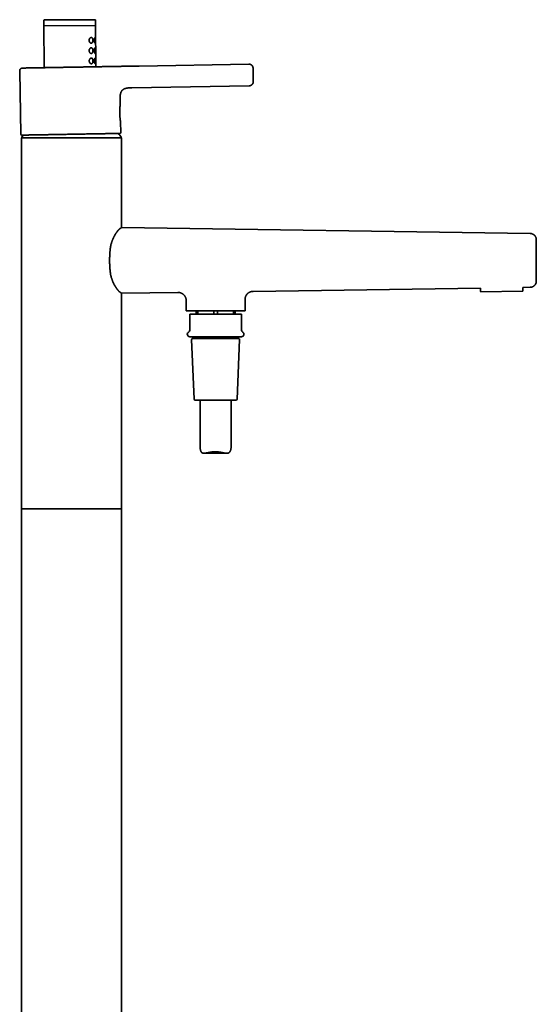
# Model space of a CAD drawing. Header units: millimetres. Extents: x 8 to 956, y 12 to 1992.
# Tile 25 of 25: x 705 to 956, y 1514 to 1992. Entities that reach past the tile are written whole.
import ezdxf

# ---------------------------------------------------------------- set-up
doc = ezdxf.new("R2010")
doc.units = ezdxf.units.MM

msp = doc.modelspace()

# ---------------------------------------------------------------- linework, layer by layer
at = {"color": 7, "linetype": 'Continuous', "lineweight": 35}
for p, q in [((717.14, 1991.55), (717.15, 1989.56)), ((742.15, 1989.66), (742.14, 1991.65)), ((717.15, 1989.55), (717.15, 1988.94)), ((717.15, 1989.55), (717.23, 1968.58)), ((717.15, 1988.94), (742.15, 1989.03)), ((742.15, 1989.03), (742.15, 1989.65)), ((742.23, 1969.02), (742.15, 1989.65)), ((705.35, 1966.87), (705.88, 1936.38)), ((748.79, 1969.13), (748.8, 1969.13)), ((749.96, 1969.15), (750.04, 1969.15)), ((816.56, 1970.31), (763.25, 1969.38)), ((759.76, 1958.82), (816.74, 1959.81)), ((754.14, 1950.82), (754.1, 1952.97)), ((754.38, 1937.22), (754.29, 1942.26)), ((706.18, 1934.65), (706.18, 1754.65)), ((754.68, 1934.65), (706.18, 1934.65)), ((754.68, 1890.96), (754.68, 1934.65)), ((953.07, 1888.19), (754.98, 1891.09)), ((818.62, 1860.14), (928.95, 1861.76)), ((928.95, 1861.76), (928.97, 1860.11)), ((949.44, 1862.06), (953.07, 1862.11)), ((949.47, 1860.4), (949.44, 1862.06)), ((754.68, 1754.65), (754.68, 1859.34)), ((754.98, 1859.21), (782.12, 1859.61)), ((782.12, 1859.61), (782.12, 1859.61)), ((949.27, 1860.19), (929.17, 1859.91)), ((786.18, 1855.61), (786.18, 1850.65)), ((814.68, 1850.65), (814.68, 1856.15)), ((786.18, 1850.65), (814.68, 1850.65)), ((787.93, 1849.15), (787.93, 1841.34)), ((812.93, 1849.15), (787.93, 1849.15)), ((790.93, 1849.15), (790.93, 1850.65)), ((791.8, 1850.65), (791.8, 1849.15)), ((799.55, 1849.15), (799.55, 1850.65)), ((801.3, 1850.65), (801.3, 1849.15)), ((809.05, 1850.65), (809.05, 1849.15)), ((809.93, 1850.65), (809.93, 1849.15)), ((812.93, 1841.34), (812.93, 1849.15)), ((789.95, 1838.15), (789.95, 1837.34)), ((810.91, 1837.34), (810.91, 1838.15)), ((788.8, 1836.82), (790.06, 1807.82)), ((789.3, 1837.34), (800.16, 1837.34)), ((800.16, 1837.34), (811.56, 1837.34)), ((810.8, 1807.82), (812.06, 1836.82)), ((810.3, 1807.34), (790.56, 1807.34)), ((792.93, 1807.34), (792.93, 1784.28)), ((807.93, 1784.48), (807.93, 1807.34)), ((794.73, 1781.65), (805.89, 1781.65)), ((706.18, 1754.65), (706.18, 1057.15)), ((754.68, 1754.65), (706.18, 1754.65)), ((706.18, 1754.65), (754.68, 1754.65)), ((754.68, 1057.15), (754.68, 1754.65))]:
    msp.add_line(p, q, dxfattribs=at)
at = {"color": 7, "linetype": 'Continuous', "lineweight": 35, "flags": 128}
msp.add_lwpolyline([(706.34, 1935.89), (706.34, 1935.89), (706.36, 1935.89), (706.39, 1935.89), (706.44, 1935.89), (706.5, 1935.89), (706.58, 1935.89), (706.67, 1935.89), (706.78, 1935.89), (706.91, 1935.9), (707.05, 1935.9), (707.21, 1935.9), (707.39, 1935.9), (707.58, 1935.91), (707.78, 1935.91), (708, 1935.91), (708.24, 1935.92), (708.49, 1935.92), (708.76, 1935.93), (709.04, 1935.93), (709.33, 1935.94), (709.64, 1935.94), (709.97, 1935.95), (710.3, 1935.95), (710.66, 1935.96), (711.02, 1935.97), (711.4, 1935.97), (711.79, 1935.98), (712.19, 1935.99), (712.61, 1935.99), (713.03, 1936), (713.47, 1936.01), (713.92, 1936.02), (714.38, 1936.02), (714.85, 1936.03), (715.34, 1936.04), (715.83, 1936.05), (716.33, 1936.06), (716.84, 1936.07), (717.37, 1936.08), (717.9, 1936.08), (718.43, 1936.09), (718.98, 1936.1), (719.53, 1936.11), (720.1, 1936.12), (720.66, 1936.13), (721.24, 1936.14), (721.82, 1936.15), (722.41, 1936.16), (723, 1936.17), (723.59, 1936.18), (724.2, 1936.19), (724.8, 1936.2), (725.41, 1936.22), (726.02, 1936.23), (726.64, 1936.24), (727.25, 1936.25), (727.87, 1936.26), (728.49, 1936.27), (729.12, 1936.28), (729.74, 1936.29), (730.36, 1936.3), (730.98, 1936.31), (731.61, 1936.32), (732.23, 1936.33), (732.85, 1936.34), (733.47, 1936.36), (734.08, 1936.37), (734.69, 1936.38), (735.3, 1936.39), (735.91, 1936.4), (736.51, 1936.41), (737.11, 1936.42), (737.7, 1936.43), (738.29, 1936.44), (738.87, 1936.45), (739.45, 1936.46), (740.02, 1936.47), (740.58, 1936.48), (741.14, 1936.49), (741.69, 1936.5), (742.23, 1936.51), (742.76, 1936.52), (743.29, 1936.53), (743.8, 1936.54), (744.31, 1936.55), (744.8, 1936.55), (745.29, 1936.56), (745.76, 1936.57), (746.23, 1936.58), (746.68, 1936.59), (747.12, 1936.6), (747.55, 1936.6), (747.97, 1936.61), (748.38, 1936.62), (748.77, 1936.62), (749.15, 1936.63), (749.52, 1936.64), (749.88, 1936.64), (750.22, 1936.65), (750.54, 1936.66), (750.86, 1936.66), (751.16, 1936.67), (751.44, 1936.67), (751.71, 1936.68), (751.97, 1936.68), (752.21, 1936.69), (752.43, 1936.69), (752.64, 1936.69), (752.84, 1936.7), (753.02, 1936.7), (753.18, 1936.7), (753.33, 1936.71), (753.46, 1936.71), (753.58, 1936.71), (753.68, 1936.71), (753.76, 1936.71), (753.83, 1936.71), (753.88, 1936.72), (753.91, 1936.72), (753.93, 1936.72), (753.94, 1936.72)], dxfattribs=at)
at = {"color": 7, "linetype": 'Continuous', "lineweight": 35}
for centre, radius, start, end in [((706.38, 1936.38), 0.5, 181, 265.2955), ((706.45, 1934.8), 0.15, 148.2338, 270), ((730.43, 1919.95), 28.36, 145.7822, 148.2338), ((730.43, 1919.95), 28.36, 31.7662, 36.2177), ((753.88, 1937.21), 0.5, 276.7044, 1), ((754.41, 1934.8), 0.15, 270, 31.7662), ((929.17, 1860.11), 0.2, 180.8, 270.8), ((949.27, 1860.39), 0.2, 270.8, 0.8), ((787.88, 1839.35), 1.2, 115.583, 270), ((786.93, 1841.34), 1, 295.583, 0), ((813.93, 1841.34), 1, 180, 244.417), ((812.98, 1839.35), 1.2, 270, 64.417), ((789.3, 1836.84), 0.5, 90, 182.4813), ((811.56, 1836.84), 0.5, 357.5187, 90), ((790.56, 1807.84), 0.5, 182.4813, 270), ((810.3, 1807.84), 0.5, 270, 357.5187)]:
    msp.add_arc(centre, radius, start, end, dxfattribs=at)
for points, knots in [([(717.21, 1991.7), (717.2, 1991.69), (717.18, 1991.67), (717.15, 1991.62), (717.14, 1991.57), (717.14, 1991.55)], [0, 0, 0, 0, 0.194582, 0.596767, 1, 1, 1, 1]), ([(717.27, 1991.74), (717.25, 1991.73), (717.22, 1991.71), (717.18, 1991.67), (717.15, 1991.61), (717.15, 1991.57), (717.15, 1991.55)], [0, 0, 0, 0, 0.248982, 0.498736, 0.749176, 1, 1, 1, 1]), ([(717.34, 1991.75), (717.32, 1991.75), (717.3, 1991.75), (717.28, 1991.74), (717.27, 1991.74)], [0, 0, 0, 0, 0.864514, 1, 1, 1, 1]), ([(741.94, 1991.85), (741.93, 1991.85), (741.92, 1991.85), (741.86, 1991.85), (741.78, 1991.85), (741.67, 1991.84), (741.53, 1991.84), (741.36, 1991.84), (741.16, 1991.84), (740.94, 1991.84), (740.69, 1991.84), (740.41, 1991.84), (740.1, 1991.84), (739.77, 1991.84), (739.42, 1991.84), (739.04, 1991.83), (738.65, 1991.83), (738.22, 1991.83), (737.78, 1991.83), (737.32, 1991.83), (736.84, 1991.83), (736.35, 1991.82), (735.83, 1991.82), (735.31, 1991.82), (734.77, 1991.82), (734.21, 1991.82), (733.65, 1991.81), (733.08, 1991.81), (732.49, 1991.81), (731.9, 1991.81), (731.31, 1991.81), (730.71, 1991.8), (730.11, 1991.8), (729.51, 1991.8), (728.91, 1991.8), (728.31, 1991.79), (727.71, 1991.79), (727.12, 1991.79), (726.54, 1991.79), (725.96, 1991.78), (725.39, 1991.78), (724.83, 1991.78), (724.28, 1991.78), (723.74, 1991.78), (723.22, 1991.77), (722.72, 1991.77), (722.23, 1991.77), (721.76, 1991.77), (721.3, 1991.77), (720.87, 1991.77), (720.46, 1991.76), (720.07, 1991.76), (719.7, 1991.76), (719.36, 1991.76), (719.04, 1991.76), (718.75, 1991.76), (718.48, 1991.76), (718.24, 1991.76), (718.03, 1991.75), (717.84, 1991.75), (717.69, 1991.75), (717.56, 1991.75), (717.46, 1991.75), (717.39, 1991.75), (717.35, 1991.75), (717.34, 1991.75), (717.34, 1991.75)], [0, 0, 0, 0, 0.015646, 0.031253, 0.046858, 0.0625, 0.078148, 0.093755, 0.10936, 0.125, 0.14065, 0.156258, 0.171863, 0.187501, 0.203151, 0.218759, 0.234363, 0.25, 0.265647, 0.281254, 0.296859, 0.312499, 0.328148, 0.343756, 0.359361, 0.375001, 0.390652, 0.40626, 0.421865, 0.437503, 0.453152, 0.46876, 0.484364, 0.5, 0.515647, 0.531254, 0.546858, 0.562498, 0.578146, 0.593753, 0.609359, 0.624999, 0.640649, 0.656258, 0.671863, 0.687501, 0.703151, 0.718759, 0.734363, 0.75, 0.765648, 0.781255, 0.79686, 0.8125, 0.828148, 0.843756, 0.859361, 0.875, 0.890651, 0.906259, 0.921863, 0.9375, 0.953147, 0.968754, 0.984359, 1, 1, 1, 1]), ([(742.14, 1991.65), (742.14, 1991.67), (742.14, 1991.71), (742.11, 1991.76), (742.07, 1991.8), (742.01, 1991.84), (741.96, 1991.84), (741.94, 1991.85)], [0, 0, 0, 0, 0.187104, 0.373888, 0.560171, 0.779799, 1, 1, 1, 1]), ([(742.06, 1991.8), (742.06, 1991.8), (742.05, 1991.82), (742.03, 1991.83), (742.01, 1991.83)], [0, 0, 0, 0, 0.062366, 1, 1, 1, 1]), ([(740.05, 1980.46), (740.02, 1980.46), (739.95, 1980.47), (739.85, 1980.51), (739.73, 1980.56), (739.61, 1980.64), (739.49, 1980.75), (739.38, 1980.88), (739.29, 1981.01), (739.22, 1981.13), (739.16, 1981.27), (739.11, 1981.42), (739.07, 1981.59), (739.05, 1981.77), (739.05, 1981.96), (739.08, 1982.14), (739.12, 1982.31), (739.17, 1982.45), (739.23, 1982.57), (739.3, 1982.7), (739.4, 1982.83), (739.51, 1982.95), (739.63, 1983.05), (739.75, 1983.13), (739.88, 1983.18), (739.99, 1983.21), (740.1, 1983.22), (740.2, 1983.21), (740.3, 1983.19), (740.38, 1983.14), (740.46, 1983.09), (740.54, 1983.02), (740.6, 1982.94), (740.66, 1982.84), (740.72, 1982.73), (740.78, 1982.58), (740.83, 1982.39), (740.86, 1982.2), (740.88, 1982.01), (740.89, 1981.84), (740.88, 1981.7), (740.87, 1981.54), (740.85, 1981.39), (740.82, 1981.25), (740.78, 1981.1), (740.73, 1980.97), (740.67, 1980.84), (740.6, 1980.73), (740.52, 1980.64), (740.44, 1980.56), (740.35, 1980.51), (740.25, 1980.47), (740.15, 1980.46), (740.08, 1980.46), (740.05, 1980.46)], [0, 0, 0, 0, 0.016841, 0.037532, 0.058272, 0.078956, 0.10493, 0.130894, 0.147965, 0.16508, 0.182133, 0.200452, 0.218759, 0.238285, 0.257807, 0.277249, 0.296706, 0.31242, 0.328188, 0.343919, 0.367219, 0.390629, 0.413956, 0.436452, 0.459019, 0.481521, 0.500898, 0.520317, 0.539686, 0.557021, 0.574395, 0.59172, 0.607903, 0.624127, 0.640305, 0.662725, 0.685139, 0.706886, 0.728625, 0.744212, 0.759858, 0.775447, 0.792417, 0.809458, 0.826438, 0.845366, 0.864373, 0.883309, 0.90278, 0.922326, 0.941813, 0.961188, 0.980615, 1, 1, 1, 1]), ([(741.94, 1980.46), (741.93, 1980.47), (741.91, 1980.47), (741.88, 1980.5), (741.84, 1980.55), (741.81, 1980.61), (741.77, 1980.69), (741.74, 1980.79), (741.71, 1980.9), (741.68, 1981.03), (741.64, 1981.2), (741.62, 1981.39), (741.6, 1981.55), (741.6, 1981.7), (741.59, 1981.85), (741.6, 1982.01), (741.6, 1982.17), (741.62, 1982.32), (741.64, 1982.46), (741.66, 1982.6), (741.68, 1982.73), (741.71, 1982.84), (741.75, 1982.94), (741.78, 1983.03), (741.81, 1983.11), (741.85, 1983.16), (741.89, 1983.21), (741.93, 1983.23), (741.97, 1983.22), (742, 1983.19), (742.02, 1983.15), (742.04, 1983.09), (742.06, 1983.01), (742.08, 1982.92), (742.09, 1982.81), (742.1, 1982.69), (742.11, 1982.56), (742.12, 1982.42), (742.13, 1982.28), (742.13, 1982.13), (742.13, 1981.98), (742.13, 1981.82), (742.13, 1981.66), (742.13, 1981.51), (742.13, 1981.36), (742.12, 1981.21), (742.12, 1981.08), (742.11, 1980.96), (742.1, 1980.85), (742.08, 1980.75), (742.07, 1980.66), (742.05, 1980.59), (742.03, 1980.53), (742, 1980.49), (741.97, 1980.47), (741.95, 1980.46), (741.94, 1980.46)], [0, 0, 0, 0, 0.019006, 0.038012, 0.056208, 0.074462, 0.092656, 0.110725, 0.128851, 0.146922, 0.172508, 0.19809, 0.215282, 0.232528, 0.249716, 0.267915, 0.286181, 0.304385, 0.322411, 0.340496, 0.358525, 0.376575, 0.394681, 0.412729, 0.43117, 0.449674, 0.468118, 0.494474, 0.520828, 0.538129, 0.555481, 0.572778, 0.59089, 0.609067, 0.627183, 0.645076, 0.663025, 0.68092, 0.698547, 0.716227, 0.733851, 0.751996, 0.770204, 0.78835, 0.806125, 0.823955, 0.841731, 0.858978, 0.876275, 0.893518, 0.911261, 0.929064, 0.946807, 0.964518, 0.982285, 1, 1, 1, 1]), ([(740.07, 1975.46), (740.04, 1975.47), (739.97, 1975.47), (739.86, 1975.51), (739.75, 1975.56), (739.63, 1975.64), (739.51, 1975.75), (739.4, 1975.88), (739.31, 1976.01), (739.24, 1976.13), (739.18, 1976.27), (739.13, 1976.42), (739.09, 1976.59), (739.07, 1976.77), (739.07, 1976.96), (739.1, 1977.14), (739.14, 1977.31), (739.19, 1977.45), (739.25, 1977.57), (739.32, 1977.7), (739.42, 1977.83), (739.53, 1977.95), (739.65, 1978.06), (739.77, 1978.13), (739.9, 1978.18), (740.01, 1978.21), (740.12, 1978.22), (740.22, 1978.21), (740.31, 1978.19), (740.4, 1978.14), (740.48, 1978.09), (740.55, 1978.02), (740.62, 1977.94), (740.68, 1977.84), (740.74, 1977.73), (740.8, 1977.58), (740.85, 1977.39), (740.88, 1977.2), (740.9, 1977.01), (740.91, 1976.84), (740.9, 1976.7), (740.89, 1976.54), (740.87, 1976.39), (740.84, 1976.25), (740.8, 1976.1), (740.75, 1975.97), (740.69, 1975.84), (740.62, 1975.73), (740.54, 1975.64), (740.46, 1975.56), (740.37, 1975.51), (740.27, 1975.47), (740.17, 1975.46), (740.1, 1975.46), (740.07, 1975.46)], [0, 0, 0, 0, 0.016841, 0.037532, 0.058272, 0.078956, 0.10493, 0.130894, 0.147965, 0.16508, 0.182133, 0.200452, 0.218759, 0.238285, 0.257807, 0.277249, 0.296706, 0.31242, 0.328188, 0.343919, 0.367219, 0.390629, 0.413956, 0.436452, 0.459019, 0.481521, 0.500898, 0.520317, 0.539686, 0.557021, 0.574395, 0.59172, 0.607903, 0.624127, 0.640305, 0.662725, 0.685139, 0.706886, 0.728625, 0.744212, 0.759858, 0.775447, 0.792417, 0.809458, 0.826438, 0.845366, 0.864373, 0.883309, 0.90278, 0.922326, 0.941813, 0.961188, 0.980615, 1, 1, 1, 1]), ([(741.96, 1975.46), (741.95, 1975.47), (741.93, 1975.47), (741.9, 1975.5), (741.86, 1975.55), (741.83, 1975.61), (741.79, 1975.69), (741.76, 1975.79), (741.73, 1975.9), (741.69, 1976.03), (741.66, 1976.2), (741.64, 1976.39), (741.62, 1976.55), (741.61, 1976.7), (741.61, 1976.86), (741.61, 1977.01), (741.62, 1977.17), (741.64, 1977.32), (741.65, 1977.46), (741.68, 1977.6), (741.7, 1977.73), (741.73, 1977.84), (741.76, 1977.94), (741.8, 1978.03), (741.83, 1978.11), (741.87, 1978.16), (741.91, 1978.21), (741.95, 1978.23), (741.99, 1978.22), (742.02, 1978.19), (742.04, 1978.15), (742.06, 1978.09), (742.08, 1978.01), (742.1, 1977.92), (742.11, 1977.81), (742.12, 1977.69), (742.13, 1977.56), (742.14, 1977.42), (742.15, 1977.28), (742.15, 1977.13), (742.15, 1976.98), (742.15, 1976.82), (742.15, 1976.66), (742.15, 1976.51), (742.15, 1976.36), (742.14, 1976.21), (742.14, 1976.08), (742.13, 1975.96), (742.12, 1975.85), (742.1, 1975.75), (742.09, 1975.66), (742.07, 1975.59), (742.04, 1975.53), (742.02, 1975.49), (741.99, 1975.47), (741.97, 1975.46), (741.96, 1975.46)], [0, 0, 0, 0, 0.019006, 0.038012, 0.056208, 0.074462, 0.092656, 0.110725, 0.128851, 0.146922, 0.172508, 0.19809, 0.215282, 0.232528, 0.249716, 0.267915, 0.286181, 0.304385, 0.322411, 0.340496, 0.358525, 0.376575, 0.394681, 0.412729, 0.43117, 0.449674, 0.468118, 0.494474, 0.520828, 0.538129, 0.555481, 0.572778, 0.59089, 0.609067, 0.627183, 0.645076, 0.663025, 0.68092, 0.698547, 0.716227, 0.733851, 0.751996, 0.770204, 0.78835, 0.806125, 0.823955, 0.841731, 0.858978, 0.876275, 0.893518, 0.911261, 0.929064, 0.946807, 0.964518, 0.982285, 1, 1, 1, 1]), ([(740.09, 1970.46), (740.06, 1970.47), (739.99, 1970.47), (739.88, 1970.51), (739.77, 1970.56), (739.65, 1970.64), (739.53, 1970.75), (739.42, 1970.88), (739.33, 1971.01), (739.26, 1971.13), (739.2, 1971.27), (739.15, 1971.42), (739.11, 1971.59), (739.09, 1971.77), (739.09, 1971.96), (739.12, 1972.14), (739.16, 1972.31), (739.21, 1972.45), (739.27, 1972.57), (739.34, 1972.7), (739.44, 1972.83), (739.55, 1972.95), (739.67, 1973.06), (739.79, 1973.13), (739.91, 1973.18), (740.03, 1973.21), (740.14, 1973.22), (740.24, 1973.21), (740.33, 1973.19), (740.42, 1973.14), (740.5, 1973.09), (740.57, 1973.02), (740.64, 1972.94), (740.7, 1972.84), (740.76, 1972.73), (740.82, 1972.58), (740.87, 1972.39), (740.9, 1972.2), (740.92, 1972.01), (740.93, 1971.84), (740.92, 1971.7), (740.91, 1971.54), (740.89, 1971.39), (740.86, 1971.25), (740.82, 1971.1), (740.77, 1970.97), (740.71, 1970.84), (740.64, 1970.73), (740.56, 1970.64), (740.48, 1970.56), (740.38, 1970.51), (740.29, 1970.47), (740.19, 1970.46), (740.12, 1970.46), (740.09, 1970.46)], [0, 0, 0, 0, 0.016841, 0.037532, 0.058272, 0.078956, 0.10493, 0.130894, 0.147965, 0.16508, 0.182133, 0.200452, 0.218759, 0.238285, 0.257807, 0.277249, 0.296706, 0.31242, 0.328188, 0.343919, 0.367219, 0.390629, 0.413956, 0.436452, 0.459019, 0.481521, 0.500898, 0.520317, 0.539686, 0.557021, 0.574395, 0.59172, 0.607903, 0.624127, 0.640305, 0.662725, 0.685139, 0.706886, 0.728625, 0.744212, 0.759858, 0.775447, 0.792417, 0.809458, 0.826438, 0.845366, 0.864373, 0.883309, 0.90278, 0.922326, 0.941813, 0.961188, 0.980615, 1, 1, 1, 1]), ([(741.98, 1970.46), (741.97, 1970.47), (741.95, 1970.47), (741.92, 1970.5), (741.88, 1970.55), (741.85, 1970.61), (741.81, 1970.69), (741.78, 1970.79), (741.75, 1970.9), (741.71, 1971.03), (741.68, 1971.2), (741.66, 1971.39), (741.64, 1971.55), (741.63, 1971.7), (741.63, 1971.86), (741.63, 1972.01), (741.64, 1972.17), (741.66, 1972.32), (741.67, 1972.46), (741.7, 1972.6), (741.72, 1972.73), (741.75, 1972.84), (741.78, 1972.94), (741.82, 1973.03), (741.85, 1973.11), (741.89, 1973.16), (741.93, 1973.21), (741.97, 1973.23), (742.01, 1973.22), (742.04, 1973.19), (742.06, 1973.15), (742.08, 1973.09), (742.1, 1973.01), (742.12, 1972.92), (742.13, 1972.81), (742.14, 1972.69), (742.15, 1972.56), (742.16, 1972.42), (742.17, 1972.28), (742.17, 1972.13), (742.17, 1971.98), (742.17, 1971.82), (742.17, 1971.66), (742.17, 1971.51), (742.17, 1971.36), (742.16, 1971.21), (742.15, 1971.08), (742.15, 1970.96), (742.13, 1970.85), (742.12, 1970.75), (742.1, 1970.66), (742.09, 1970.59), (742.06, 1970.53), (742.04, 1970.49), (742.01, 1970.47), (741.99, 1970.46), (741.98, 1970.46)], [0, 0, 0, 0, 0.019006, 0.038012, 0.056208, 0.074462, 0.092656, 0.110725, 0.128851, 0.146922, 0.172508, 0.19809, 0.215282, 0.232528, 0.249716, 0.267915, 0.286181, 0.304385, 0.322411, 0.340496, 0.358525, 0.376575, 0.394681, 0.412729, 0.43117, 0.449674, 0.468118, 0.494474, 0.520828, 0.538129, 0.555481, 0.572778, 0.59089, 0.609067, 0.627183, 0.645076, 0.663025, 0.68092, 0.698547, 0.716227, 0.733851, 0.751996, 0.770204, 0.78835, 0.806125, 0.823955, 0.841731, 0.858978, 0.876275, 0.893518, 0.911261, 0.929064, 0.946807, 0.964518, 0.982285, 1, 1, 1, 1]), ([(707.01, 1968.4), (706.99, 1968.4), (706.95, 1968.4), (706.91, 1968.4), (706.87, 1968.4), (706.83, 1968.4), (706.81, 1968.4), (706.78, 1968.4), (706.76, 1968.4), (706.74, 1968.39), (706.72, 1968.39), (706.7, 1968.39), (706.68, 1968.39), (706.66, 1968.39), (706.63, 1968.39), (706.59, 1968.39), (706.55, 1968.38), (706.49, 1968.38), (706.42, 1968.37), (706.34, 1968.35), (706.22, 1968.32), (706.08, 1968.26), (705.94, 1968.18), (705.83, 1968.1), (705.73, 1968.02), (705.63, 1967.9), (705.54, 1967.78), (705.47, 1967.65), (705.42, 1967.52), (705.38, 1967.37), (705.36, 1967.21), (705.35, 1967.05), (705.35, 1966.93), (705.35, 1966.87)], [0, 0, 0, 0, 0.075675, 0.145604, 0.209788, 0.268227, 0.32092, 0.36787, 0.409077, 0.440426, 0.467388, 0.489975, 0.508211, 0.522342, 0.535094, 0.547713, 0.560711, 0.574562, 0.589672, 0.606385, 0.624617, 0.662229, 0.701126, 0.721699, 0.746961, 0.777482, 0.813043, 0.839448, 0.867859, 0.898074, 0.930056, 0.964028, 1, 1, 1, 1]), ([(706.99, 1968.4), (707.01, 1968.4), (707.05, 1968.4), (707.16, 1968.4), (707.31, 1968.41), (707.49, 1968.41), (707.7, 1968.41), (707.93, 1968.42), (708.2, 1968.42), (708.5, 1968.43), (708.82, 1968.43), (709.17, 1968.44), (709.55, 1968.45), (709.95, 1968.45), (710.37, 1968.46), (710.82, 1968.47), (711.29, 1968.48), (711.79, 1968.49), (712.31, 1968.5), (712.86, 1968.5), (713.43, 1968.51), (714.02, 1968.53), (714.62, 1968.54), (715.24, 1968.55), (715.88, 1968.56), (716.54, 1968.57), (717.22, 1968.58), (717.92, 1968.59), (718.63, 1968.61), (719.36, 1968.62), (720.1, 1968.63), (720.85, 1968.65), (721.6, 1968.66), (722.36, 1968.67), (723.14, 1968.69), (723.92, 1968.7), (724.73, 1968.71), (725.53, 1968.73), (726.35, 1968.74), (727.16, 1968.76), (727.97, 1968.77), (728.78, 1968.78), (729.59, 1968.8), (730.4, 1968.81), (731.22, 1968.83), (732.04, 1968.84), (732.85, 1968.85), (733.67, 1968.87), (734.47, 1968.88), (735.26, 1968.9), (736.04, 1968.91), (736.81, 1968.92), (737.58, 1968.94), (738.34, 1968.95), (739.09, 1968.96), (739.83, 1968.98), (740.56, 1968.99), (741.27, 1969), (741.96, 1969.01), (742.64, 1969.03), (743.29, 1969.04), (743.93, 1969.05), (744.56, 1969.06), (745.16, 1969.07), (745.75, 1969.08), (746.32, 1969.09), (746.87, 1969.1), (747.38, 1969.11), (747.88, 1969.12), (748.35, 1969.12), (748.64, 1969.13), (748.79, 1969.13)], [0, 0, 0, 0, 0.0063014, 0.0210863, 0.0355661, 0.0500268, 0.0644866, 0.0789634, 0.0936628, 0.1083672, 0.1230963, 0.1378699, 0.1526547, 0.1671262, 0.1815855, 0.1960507, 0.2105398, 0.2252565, 0.2399687, 0.2546959, 0.2694579, 0.2842459, 0.2987304, 0.3131915, 0.3276475, 0.3421169, 0.3568643, 0.3715897, 0.3863125, 0.4010519, 0.4158421, 0.4303475, 0.4448119, 0.4592539, 0.4736923, 0.4884508, 0.5031813, 0.5179027, 0.5326343, 0.5474242, 0.5619359, 0.5764016, 0.5908397, 0.6052689, 0.6200007, 0.6347198, 0.6494452, 0.6641962, 0.6789843, 0.6934783, 0.7079413, 0.7223917, 0.7368477, 0.751553, 0.7662602, 0.7809889, 0.7957584, 0.8105452, 0.8250224, 0.8394829, 0.8539448, 0.8684262, 0.883133, 0.8978403, 0.912568, 0.9273356, 0.9421213, 0.9565985, 0.9710585, 0.9855196, 1, 1, 1, 1]), ([(749.96, 1969.15), (749.95, 1969.15), (749.94, 1969.15), (749.9, 1969.15), (749.84, 1969.15), (749.78, 1969.15), (749.7, 1969.15), (749.6, 1969.14), (749.48, 1969.14), (749.34, 1969.14), (749.18, 1969.14), (749, 1969.14), (748.87, 1969.13), (748.8, 1969.13)], [0, 0, 0, 0, 0.004538, 0.056143, 0.112759, 0.174467, 0.242945, 0.32128, 0.428393, 0.549812, 0.685544, 0.835598, 1, 1, 1, 1]), ([(763.25, 1969.38), (763.06, 1969.38), (762.65, 1969.37), (762.03, 1969.36), (761.4, 1969.35), (760.8, 1969.34), (760.26, 1969.33), (759.78, 1969.32), (759.3, 1969.31), (758.87, 1969.31), (758.47, 1969.3), (758.12, 1969.29), (757.79, 1969.29), (757.48, 1969.28), (757.18, 1969.28), (756.87, 1969.27), (756.57, 1969.27), (756.05, 1969.26), (755.32, 1969.24), (754.38, 1969.23), (753.67, 1969.21), (753.18, 1969.21), (752.91, 1969.2), (752.67, 1969.2), (752.44, 1969.19), (752.2, 1969.19), (751.97, 1969.19), (751.74, 1969.18), (751.54, 1969.18), (751.35, 1969.17), (751.19, 1969.17), (751.04, 1969.17), (750.92, 1969.17), (750.82, 1969.16), (750.72, 1969.16), (750.64, 1969.16), (750.56, 1969.16), (750.48, 1969.16), (750.39, 1969.16), (750.32, 1969.16), (750.25, 1969.16), (750.2, 1969.15), (750.16, 1969.15), (750.13, 1969.15), (750.11, 1969.15), (750.09, 1969.15), (750.07, 1969.15), (750.06, 1969.15), (750.05, 1969.15), (750.05, 1969.15), (750.05, 1969.15), (750.05, 1969.15), (750.05, 1969.15), (750.05, 1969.15), (750.04, 1969.15), (750.04, 1969.15), (750.04, 1969.15), (750.04, 1969.15)], [0, 0, 0, 0, 0.027462, 0.057273, 0.087208, 0.117222, 0.140602, 0.163515, 0.185686, 0.20685, 0.224707, 0.241435, 0.256916, 0.271144, 0.285199, 0.299408, 0.31375, 0.328199, 0.372399, 0.416684, 0.460385, 0.473282, 0.485668, 0.497376, 0.508456, 0.518968, 0.531411, 0.543221, 0.554561, 0.565603, 0.576519, 0.587475, 0.598625, 0.610108, 0.622124, 0.634766, 0.648056, 0.662013, 0.681688, 0.702609, 0.724798, 0.748276, 0.773057, 0.799121, 0.824707, 0.848796, 0.871385, 0.892471, 0.912053, 0.930128, 0.938269, 0.946165, 0.954946, 0.964926, 0.976107, 0.988488, 1, 1, 1, 1]), ([(818.68, 1965.1), (818.68, 1965.16), (818.67, 1965.24), (818.67, 1965.36), (818.67, 1965.46), (818.67, 1965.58), (818.67, 1965.7), (818.66, 1965.83), (818.66, 1965.97), (818.66, 1966.1), (818.66, 1966.24), (818.65, 1966.37), (818.65, 1966.5), (818.65, 1966.64), (818.64, 1966.76), (818.64, 1966.89), (818.64, 1967.01), (818.63, 1967.13), (818.63, 1967.25), (818.63, 1967.36), (818.63, 1967.46), (818.62, 1967.56), (818.62, 1967.66), (818.62, 1967.75), (818.62, 1967.84), (818.61, 1967.92), (818.61, 1967.99), (818.61, 1968.06), (818.61, 1968.13), (818.6, 1968.18), (818.6, 1968.24), (818.6, 1968.29), (818.6, 1968.35), (818.59, 1968.39), (818.59, 1968.44), (818.59, 1968.48), (818.58, 1968.51), (818.58, 1968.55), (818.57, 1968.59), (818.57, 1968.63), (818.56, 1968.67), (818.55, 1968.73), (818.53, 1968.79), (818.52, 1968.86), (818.49, 1968.94), (818.46, 1969.03), (818.42, 1969.13), (818.36, 1969.24), (818.3, 1969.35), (818.23, 1969.46), (818.16, 1969.56), (818.07, 1969.66), (817.98, 1969.75), (817.88, 1969.84), (817.78, 1969.92), (817.67, 1970), (817.56, 1970.06), (817.44, 1970.12), (817.32, 1970.18), (817.2, 1970.22), (817.07, 1970.26), (816.94, 1970.28), (816.81, 1970.3), (816.68, 1970.31), (816.6, 1970.31), (816.56, 1970.31)], [0, 0, 0, 0, 0.021797, 0.030629, 0.045277, 0.060459, 0.076717, 0.093648, 0.111088, 0.128906, 0.147009, 0.165326, 0.183806, 0.202407, 0.221095, 0.239844, 0.258633, 0.277441, 0.296253, 0.315054, 0.333832, 0.352576, 0.371274, 0.389919, 0.408504, 0.427024, 0.445479, 0.463876, 0.482235, 0.5006, 0.519068, 0.537851, 0.557516, 0.580274, 0.595007, 0.605981, 0.614415, 0.62166, 0.628332, 0.634877, 0.641633, 0.648878, 0.656975, 0.666284, 0.677142, 0.689748, 0.703984, 0.719389, 0.735442, 0.751798, 0.768288, 0.784839, 0.801417, 0.81801, 0.834609, 0.851212, 0.867817, 0.884423, 0.90103, 0.917637, 0.934244, 0.950852, 0.967459, 0.984067, 1, 1, 1, 1]), ([(816.74, 1959.81), (816.74, 1959.81), (816.79, 1959.81), (816.88, 1959.82), (817.01, 1959.83), (817.13, 1959.86), (817.26, 1959.89), (817.39, 1959.93), (817.51, 1959.98), (817.63, 1960.04), (817.74, 1960.1), (817.85, 1960.17), (817.96, 1960.25), (818.06, 1960.34), (818.15, 1960.43), (818.24, 1960.53), (818.32, 1960.63), (818.39, 1960.74), (818.46, 1960.85), (818.52, 1960.97), (818.57, 1961.08), (818.6, 1961.19), (818.63, 1961.28), (818.65, 1961.37), (818.67, 1961.44), (818.68, 1961.5), (818.69, 1961.55), (818.69, 1961.6), (818.7, 1961.64), (818.7, 1961.67), (818.7, 1961.71), (818.71, 1961.75), (818.71, 1961.79), (818.71, 1961.84), (818.71, 1961.9), (818.71, 1961.96), (818.71, 1962.03), (818.71, 1962.09), (818.71, 1962.17), (818.71, 1962.24), (818.71, 1962.33), (818.71, 1962.42), (818.71, 1962.52), (818.71, 1962.62), (818.71, 1962.73), (818.71, 1962.84), (818.71, 1962.96), (818.71, 1963.08), (818.7, 1963.2), (818.7, 1963.33), (818.7, 1963.47), (818.7, 1963.61), (818.7, 1963.75), (818.7, 1963.89), (818.69, 1964.04), (818.69, 1964.19), (818.69, 1964.33), (818.69, 1964.48), (818.69, 1964.62), (818.68, 1964.75), (818.68, 1964.86), (818.68, 1964.97), (818.68, 1965.05), (818.68, 1965.1)], [0, 0, 0, 0, 0.000682, 0.01729, 0.033898, 0.050505, 0.067113, 0.083721, 0.100329, 0.116938, 0.133546, 0.150155, 0.166763, 0.183371, 0.199979, 0.216584, 0.233184, 0.249775, 0.266342, 0.282858, 0.299248, 0.313594, 0.326527, 0.337623, 0.347041, 0.355214, 0.36259, 0.369598, 0.376575, 0.3839, 0.392163, 0.402219, 0.415792, 0.438657, 0.460346, 0.484648, 0.503957, 0.52413, 0.544311, 0.564462, 0.584573, 0.604647, 0.624692, 0.644712, 0.664712, 0.684695, 0.704661, 0.724611, 0.744545, 0.764459, 0.784351, 0.804215, 0.824043, 0.843821, 0.863528, 0.883127, 0.902548, 0.921648, 0.94006, 0.957524, 0.969932, 0.982737, 1, 1, 1, 1]), ([(754.1, 1952.97), (754.1, 1953.13), (754.09, 1953.44), (754.09, 1953.91), (754.1, 1954.37), (754.12, 1954.81), (754.16, 1955.24), (754.21, 1955.63), (754.28, 1955.96), (754.36, 1956.24), (754.45, 1956.52), (754.56, 1956.77), (754.68, 1957.01), (754.82, 1957.24), (754.98, 1957.45), (755.15, 1957.65), (755.34, 1957.82), (755.55, 1957.99), (755.78, 1958.13), (756.02, 1958.26), (756.28, 1958.37), (756.55, 1958.47), (756.83, 1958.55), (757.17, 1958.63), (757.52, 1958.69), (757.77, 1958.72), (757.88, 1958.73)], [0, 0, 0, 0, 0.059578, 0.118616, 0.176631, 0.233216, 0.288061, 0.340959, 0.379302, 0.416509, 0.452631, 0.487766, 0.522051, 0.555662, 0.588809, 0.621728, 0.654668, 0.687877, 0.721589, 0.756012, 0.791318, 0.827639, 0.865064, 0.903637, 0.956844, 1, 1, 1, 1]), ([(757.88, 1958.73), (757.9, 1958.73), (758.06, 1958.75), (758.37, 1958.77), (758.83, 1958.8), (759.29, 1958.81), (759.6, 1958.82), (759.76, 1958.82)], [0, 0, 0, 0, 0.021973, 0.259378, 0.502695, 0.750236, 1, 1, 1, 1]), ([(754.29, 1942.26), (754.29, 1942.26), (754.29, 1942.27), (754.29, 1942.3), (754.28, 1942.37), (754.26, 1942.47), (754.25, 1942.59), (754.22, 1942.74), (754.2, 1942.91), (754.17, 1943.1), (754.14, 1943.32), (754.11, 1943.56), (754.08, 1943.82), (754.05, 1944.1), (754.02, 1944.41), (753.99, 1944.73), (753.96, 1945.07), (753.94, 1945.43), (753.92, 1945.8), (753.9, 1946.17), (753.89, 1946.56), (753.89, 1946.94), (753.89, 1947.31), (753.89, 1947.67), (753.9, 1948.03), (753.92, 1948.38), (753.94, 1948.7), (753.96, 1949), (753.98, 1949.29), (754, 1949.56), (754.03, 1949.8), (754.05, 1950.02), (754.07, 1950.21), (754.09, 1950.38), (754.11, 1950.53), (754.12, 1950.64), (754.13, 1950.73), (754.14, 1950.79), (754.14, 1950.81), (754.14, 1950.82), (754.14, 1950.82)], [0, 0, 0, 0, 0.0076513, 0.0333368, 0.0592141, 0.0854816, 0.110786, 0.136431, 0.1622451, 0.1884006, 0.2147898, 0.2415118, 0.268399, 0.2956216, 0.3239331, 0.3524296, 0.381506, 0.4107822, 0.4399807, 0.4693865, 0.4994588, 0.5297673, 0.5583031, 0.58705, 0.6164765, 0.6461436, 0.6735069, 0.7012785, 0.7292587, 0.7576685, 0.7843937, 0.8115033, 0.8388082, 0.8665142, 0.8931447, 0.9201536, 0.9473547, 0.9749503, 0.9962527, 1, 1, 1, 1]), ([(754.81, 1891.04), (754.81, 1891.04), (754.81, 1891.04), (754.8, 1891.03), (754.77, 1891.02), (754.74, 1891), (754.7, 1890.97), (754.66, 1890.95), (754.61, 1890.92), (754.57, 1890.9), (754.53, 1890.87), (754.49, 1890.85), (754.45, 1890.83), (754.41, 1890.81), (754.38, 1890.79), (754.35, 1890.78), (754.33, 1890.76), (754.29, 1890.74), (754.25, 1890.71), (754.18, 1890.67), (754.08, 1890.61), (753.98, 1890.54), (753.88, 1890.46), (753.79, 1890.39), (753.71, 1890.32), (753.64, 1890.25), (753.56, 1890.17), (753.46, 1890.08), (753.35, 1889.96), (753.23, 1889.82), (753.09, 1889.67), (752.96, 1889.51), (752.81, 1889.33), (752.66, 1889.13), (752.51, 1888.92), (752.35, 1888.7), (752.21, 1888.49), (752.08, 1888.3), (751.97, 1888.14), (751.87, 1887.97), (751.76, 1887.8), (751.66, 1887.64), (751.58, 1887.5), (751.52, 1887.38), (751.46, 1887.29), (751.42, 1887.21), (751.39, 1887.16), (751.36, 1887.11), (751.34, 1887.06), (751.3, 1887), (751.27, 1886.94), (751.22, 1886.85), (751.17, 1886.76), (751.11, 1886.64), (751.03, 1886.49), (750.95, 1886.32), (750.85, 1886.11), (750.75, 1885.9), (750.64, 1885.66), (750.53, 1885.42), (750.42, 1885.15), (750.3, 1884.86), (750.18, 1884.54), (750.06, 1884.2), (749.94, 1883.83), (749.83, 1883.45), (749.71, 1883.04), (749.6, 1882.6), (749.51, 1882.14), (749.42, 1881.68), (749.35, 1881.21), (749.29, 1880.72), (749.24, 1880.21), (749.19, 1879.69), (749.14, 1879.14), (749.1, 1878.56), (749.06, 1877.94), (749.03, 1877.27), (749, 1876.58), (748.98, 1875.88), (748.98, 1875.4), (748.98, 1875.15)], [0, 0, 0, 0, 0.017203, 0.0371, 0.055782, 0.073225, 0.089413, 0.104334, 0.117211, 0.128967, 0.139618, 0.149165, 0.157609, 0.164953, 0.170868, 0.176032, 0.181298, 0.18675, 0.192388, 0.205653, 0.21977, 0.23413, 0.248642, 0.259206, 0.269006, 0.278232, 0.287726, 0.29759, 0.311083, 0.325422, 0.34067, 0.355057, 0.370175, 0.386016, 0.402044, 0.41795, 0.433728, 0.444412, 0.455032, 0.465588, 0.476078, 0.486343, 0.493873, 0.500304, 0.505644, 0.50967, 0.512727, 0.51511, 0.517665, 0.520443, 0.524419, 0.528779, 0.533616, 0.539921, 0.547481, 0.556298, 0.566373, 0.577706, 0.588306, 0.599806, 0.612197, 0.625473, 0.639664, 0.654792, 0.669913, 0.685861, 0.702629, 0.720206, 0.738575, 0.755939, 0.773869, 0.792364, 0.811426, 0.831094, 0.851431, 0.872449, 0.896357, 0.921076, 0.946596, 0.972908, 1, 1, 1, 1]), ([(754.98, 1891.09), (754.95, 1891.09), (754.9, 1891.09), (754.84, 1891.06), (754.82, 1891.05)], [0, 0, 0, 0, 0.482291, 1, 1, 1, 1]), ([(956.03, 1885.2), (956.03, 1885.24), (956.03, 1885.32), (956.02, 1885.43), (956.01, 1885.52), (956, 1885.6), (955.99, 1885.68), (955.97, 1885.79), (955.94, 1885.94), (955.88, 1886.14), (955.8, 1886.35), (955.69, 1886.58), (955.56, 1886.81), (955.43, 1887), (955.3, 1887.15), (955.19, 1887.28), (955.07, 1887.39), (954.95, 1887.5), (954.8, 1887.62), (954.64, 1887.73), (954.44, 1887.85), (954.21, 1887.95), (953.96, 1888.05), (953.68, 1888.13), (953.38, 1888.18), (953.18, 1888.19), (953.07, 1888.19)], [0, 0, 0, 0, 0.02914, 0.052686, 0.07073, 0.087427, 0.104045, 0.120574, 0.159731, 0.201616, 0.252962, 0.308259, 0.364565, 0.42007, 0.456519, 0.492446, 0.527792, 0.562612, 0.600872, 0.644489, 0.693254, 0.746867, 0.804921, 0.866897, 0.932166, 1, 1, 1, 1]), ([(956.03, 1885.19), (956.03, 1885.19), (956.03, 1885.19), (956.03, 1885.14), (956.03, 1885.06), (956.03, 1884.95), (956.03, 1884.82), (956.03, 1884.65), (956.03, 1884.46), (956.03, 1884.24), (956.03, 1883.98), (956.03, 1883.7), (956.03, 1883.38), (956.03, 1883.04), (956.03, 1882.67), (956.03, 1882.28), (956.03, 1881.87), (956.03, 1881.45), (956.03, 1881.01), (956.03, 1880.55), (956.03, 1880.07), (956.03, 1879.59), (956.03, 1879.25), (956.03, 1879.08)], [0, 0, 0, 0, 0.047064, 0.094372, 0.141594, 0.188745, 0.235836, 0.282872, 0.32986, 0.376803, 0.425939, 0.475037, 0.524107, 0.573164, 0.622228, 0.671324, 0.718208, 0.765096, 0.812005, 0.858947, 0.905927, 0.952946, 1, 1, 1, 1]), ([(956.03, 1878.61), (956.03, 1878.68), (956.03, 1878.84), (956.03, 1878.99), (956.03, 1879.07)], [0, 0, 0, 0, 0.430584, 1, 1, 1, 1]), ([(956.03, 1878.61), (956.03, 1878.6), (956.03, 1878.4), (956.03, 1878.01), (956.03, 1877.45), (956.03, 1876.89), (956.03, 1876.31), (956.03, 1875.73), (956.03, 1875.35), (956.03, 1875.15)], [0, 0, 0, 0, 0.014499, 0.178566, 0.342708, 0.506912, 0.67118, 0.835529, 1, 1, 1, 1]), ([(748.98, 1875.15), (748.98, 1874.89), (748.98, 1874.38), (749, 1873.62), (749.03, 1872.89), (749.07, 1872.19), (749.11, 1871.52), (749.17, 1870.88), (749.22, 1870.26), (749.28, 1869.67), (749.35, 1869.14), (749.42, 1868.65), (749.49, 1868.22), (749.58, 1867.81), (749.67, 1867.42), (749.77, 1867.05), (749.87, 1866.69), (749.99, 1866.33), (750.1, 1865.99), (750.22, 1865.66), (750.34, 1865.36), (750.45, 1865.07), (750.57, 1864.8), (750.68, 1864.55), (750.78, 1864.33), (750.89, 1864.11), (751, 1863.88), (751.11, 1863.66), (751.2, 1863.48), (751.27, 1863.36), (751.31, 1863.28), (751.35, 1863.21), (751.39, 1863.15), (751.41, 1863.1), (751.43, 1863.06), (751.46, 1863.02), (751.49, 1862.97), (751.53, 1862.89), (751.59, 1862.79), (751.66, 1862.68), (751.73, 1862.55), (751.81, 1862.42), (751.9, 1862.28), (752, 1862.12), (752.11, 1861.96), (752.21, 1861.8), (752.32, 1861.65), (752.42, 1861.5), (752.53, 1861.35), (752.65, 1861.18), (752.78, 1861.01), (752.9, 1860.86), (753.01, 1860.73), (753.11, 1860.61), (753.2, 1860.51), (753.29, 1860.41), (753.36, 1860.34), (753.42, 1860.27), (753.46, 1860.22), (753.5, 1860.19), (753.54, 1860.15), (753.57, 1860.12), (753.61, 1860.08), (753.66, 1860.03), (753.72, 1859.98), (753.79, 1859.92), (753.85, 1859.87), (753.91, 1859.82), (753.97, 1859.77), (754.03, 1859.73), (754.08, 1859.7), (754.12, 1859.67), (754.15, 1859.65), (754.18, 1859.63), (754.2, 1859.62), (754.23, 1859.6), (754.25, 1859.59), (754.28, 1859.57), (754.31, 1859.55), (754.35, 1859.53), (754.39, 1859.51), (754.44, 1859.48), (754.49, 1859.45), (754.54, 1859.42), (754.59, 1859.39), (754.64, 1859.36), (754.69, 1859.34), (754.73, 1859.31), (754.77, 1859.29), (754.79, 1859.27), (754.81, 1859.26), (754.81, 1859.26), (754.82, 1859.26)], [0, 0, 0, 0, 0.028985, 0.056996, 0.084051, 0.110167, 0.135356, 0.159198, 0.182163, 0.204294, 0.225614, 0.242989, 0.25968, 0.275733, 0.291148, 0.305917, 0.320035, 0.335835, 0.350722, 0.364695, 0.377755, 0.391542, 0.404154, 0.415593, 0.426134, 0.436201, 0.448674, 0.460343, 0.47121, 0.475622, 0.479887, 0.483978, 0.48742, 0.490044, 0.491853, 0.493788, 0.496982, 0.501291, 0.506716, 0.513257, 0.520914, 0.528796, 0.537588, 0.54729, 0.557894, 0.568651, 0.579036, 0.589049, 0.598691, 0.613093, 0.62658, 0.639157, 0.650826, 0.661778, 0.671797, 0.680886, 0.689174, 0.696754, 0.701335, 0.705613, 0.709589, 0.7136, 0.718547, 0.724479, 0.732076, 0.740338, 0.748488, 0.756515, 0.764408, 0.772164, 0.779518, 0.784811, 0.789678, 0.794117, 0.79813, 0.801717, 0.805181, 0.809498, 0.815529, 0.822756, 0.831175, 0.840784, 0.851575, 0.863535, 0.876646, 0.890902, 0.906329, 0.92293, 0.940709, 0.959677, 0.979847, 1, 1, 1, 1]), ([(956.03, 1875.15), (956.03, 1874.97), (956.03, 1874.6), (956.03, 1874.04), (956.03, 1873.5), (956.03, 1872.95), (956.03, 1872.42), (956.03, 1871.89), (956.03, 1871.37), (956.03, 1870.85), (956.03, 1870.35), (956.03, 1869.84), (956.03, 1869.36), (956.03, 1868.89), (956.03, 1868.45), (956.03, 1868.04), (956.03, 1867.65), (956.03, 1867.3), (956.03, 1866.97), (956.03, 1866.66), (956.03, 1866.38), (956.03, 1866.13), (956.03, 1865.9), (956.03, 1865.7), (956.03, 1865.52), (956.03, 1865.37), (956.03, 1865.25), (956.03, 1865.17), (956.03, 1865.12), (956.03, 1865.11), (956.03, 1865.11)], [0, 0, 0, 0, 0.035125, 0.070217, 0.105286, 0.140338, 0.175374, 0.210396, 0.245401, 0.280388, 0.317019, 0.353629, 0.390221, 0.426801, 0.46338, 0.499978, 0.534905, 0.5698, 0.604683, 0.639567, 0.674462, 0.709376, 0.744314, 0.779279, 0.815943, 0.852645, 0.889392, 0.926191, 0.963055, 1, 1, 1, 1]), ([(953.07, 1862.11), (953.18, 1862.11), (953.38, 1862.12), (953.68, 1862.18), (953.96, 1862.25), (954.21, 1862.35), (954.44, 1862.46), (954.64, 1862.57), (954.8, 1862.69), (954.95, 1862.8), (955.07, 1862.91), (955.19, 1863.03), (955.3, 1863.15), (955.43, 1863.31), (955.56, 1863.49), (955.69, 1863.72), (955.8, 1863.95), (955.89, 1864.18), (955.95, 1864.41), (955.98, 1864.59), (956, 1864.72), (956.01, 1864.79), (956.02, 1864.88), (956.03, 1864.99), (956.03, 1865.06), (956.03, 1865.11)], [0, 0, 0, 0, 0.067835, 0.133104, 0.195081, 0.253136, 0.30675, 0.355515, 0.399133, 0.437393, 0.472214, 0.50756, 0.543487, 0.579937, 0.635443, 0.69175, 0.747047, 0.798394, 0.851165, 0.900692, 0.916381, 0.932139, 0.949712, 0.972377, 1, 1, 1, 1]), ([(754.82, 1859.26), (754.84, 1859.24), (754.9, 1859.22), (754.95, 1859.21), (754.98, 1859.21)], [0, 0, 0, 0, 0.5177491, 1, 1, 1, 1]), ([(782.12, 1859.61), (782.23, 1859.61), (782.44, 1859.6), (782.75, 1859.57), (783.05, 1859.52), (783.33, 1859.44), (783.58, 1859.36), (783.81, 1859.26), (784.02, 1859.16), (784.21, 1859.06), (784.37, 1858.96), (784.51, 1858.86), (784.63, 1858.77), (784.76, 1858.67), (784.89, 1858.55), (785.04, 1858.41), (785.19, 1858.24), (785.35, 1858.05), (785.5, 1857.84), (785.66, 1857.59), (785.8, 1857.32), (785.93, 1857.02), (786.03, 1856.69), (786.11, 1856.34), (786.17, 1855.98), (786.17, 1855.73), (786.18, 1855.61)], [0, 0, 0, 0, 0.051286, 0.100895, 0.148466, 0.193673, 0.236231, 0.275898, 0.312476, 0.345806, 0.375767, 0.40227, 0.425394, 0.449879, 0.478036, 0.509851, 0.545285, 0.584267, 0.626688, 0.672393, 0.721172, 0.772762, 0.82684, 0.883028, 0.940903, 1, 1, 1, 1]), ([(814.68, 1856.14), (814.68, 1856.25), (814.68, 1856.46), (814.72, 1856.77), (814.78, 1857.06), (814.85, 1857.33), (814.94, 1857.58), (815.04, 1857.8), (815.14, 1858.01), (815.24, 1858.19), (815.34, 1858.35), (815.43, 1858.48), (815.52, 1858.6), (815.62, 1858.73), (815.74, 1858.86), (815.88, 1859), (816.04, 1859.15), (816.22, 1859.3), (816.44, 1859.46), (816.68, 1859.61), (816.94, 1859.75), (817.24, 1859.88), (817.56, 1859.99), (817.9, 1860.07), (818.25, 1860.13), (818.5, 1860.14), (818.62, 1860.14)], [0, 0, 0, 0, 0.051456, 0.101179, 0.148815, 0.194049, 0.236605, 0.276249, 0.31279, 0.346076, 0.37599, 0.402446, 0.425528, 0.449965, 0.478066, 0.509816, 0.545179, 0.584086, 0.626434, 0.672072, 0.720801, 0.772365, 0.826455, 0.882705, 0.940703, 1, 1, 1, 1]), ([(812.98, 1838.15), (812.98, 1838.15), (812.97, 1838.15), (812.95, 1838.15), (812.91, 1838.15), (812.86, 1838.15), (812.8, 1838.15), (812.72, 1838.15), (812.62, 1838.15), (812.51, 1838.15), (812.39, 1838.15), (812.25, 1838.15), (812.09, 1838.15), (811.9, 1838.15), (811.69, 1838.15), (811.46, 1838.15), (811.2, 1838.15), (810.91, 1838.15), (810.57, 1838.15), (810.17, 1838.15), (809.75, 1838.15), (809.34, 1838.15), (808.93, 1838.15), (808.54, 1838.15), (808.14, 1838.15), (807.73, 1838.15), (807.32, 1838.15), (806.94, 1838.15), (806.57, 1838.15), (806.2, 1838.15), (805.82, 1838.15), (805.44, 1838.15), (805.04, 1838.15), (804.62, 1838.15), (804.19, 1838.15), (803.76, 1838.15), (803.32, 1838.15), (802.88, 1838.15), (802.36, 1838.15), (801.77, 1838.15), (801.1, 1838.15), (800.51, 1838.15), (800, 1838.15), (799.57, 1838.15), (799.14, 1838.15), (798.72, 1838.15), (798.29, 1838.15), (797.86, 1838.15), (797.44, 1838.15), (797.02, 1838.15), (796.61, 1838.15), (796.21, 1838.15), (795.78, 1838.15), (795.34, 1838.15), (794.88, 1838.15), (794.43, 1838.15), (793.99, 1838.15), (793.52, 1838.15), (793.02, 1838.15), (792.51, 1838.15), (792.02, 1838.15), (791.58, 1838.15), (791.19, 1838.15), (790.85, 1838.15), (790.52, 1838.15), (790.21, 1838.15), (789.94, 1838.15), (789.7, 1838.15), (789.48, 1838.15), (789.28, 1838.15), (789.09, 1838.15), (788.92, 1838.15), (788.75, 1838.15), (788.6, 1838.15), (788.45, 1838.15), (788.32, 1838.15), (788.21, 1838.15), (788.12, 1838.15), (788.02, 1838.15), (787.94, 1838.15), (787.89, 1838.15), (787.88, 1838.15), (787.88, 1838.15)], [0, 0, 0, 0, 0.010886, 0.021752, 0.03261, 0.043473, 0.054354, 0.065669, 0.076534, 0.087386, 0.098238, 0.109103, 0.119992, 0.132873, 0.145724, 0.158567, 0.171423, 0.184313, 0.200751, 0.217149, 0.233551, 0.25, 0.263156, 0.276281, 0.289396, 0.302525, 0.31569, 0.326427, 0.337141, 0.347844, 0.358549, 0.369267, 0.380012, 0.391552, 0.403069, 0.414577, 0.426092, 0.437629, 0.448757, 0.465832, 0.482896, 0.5, 0.510884, 0.521749, 0.532606, 0.54347, 0.554353, 0.565669, 0.576534, 0.587386, 0.598238, 0.609103, 0.619992, 0.632873, 0.645724, 0.658567, 0.671423, 0.684313, 0.700751, 0.717149, 0.733551, 0.75, 0.763156, 0.776281, 0.789396, 0.802525, 0.81569, 0.826427, 0.837141, 0.847844, 0.858549, 0.869267, 0.880012, 0.891552, 0.903069, 0.914577, 0.926092, 0.937629, 0.948759, 0.965835, 0.982899, 1, 1, 1, 1]), ([(792.93, 1784.28), (792.93, 1784.26), (792.93, 1784.2), (792.93, 1784.09), (792.95, 1783.9), (792.98, 1783.65), (793.04, 1783.33), (793.13, 1783.02), (793.22, 1782.77), (793.3, 1782.57), (793.38, 1782.41), (793.49, 1782.23), (793.61, 1782.09), (793.71, 1781.98), (793.79, 1781.91), (793.88, 1781.85), (793.97, 1781.8), (794.07, 1781.76), (794.21, 1781.71), (794.39, 1781.67), (794.64, 1781.65), (794.89, 1781.66), (795.14, 1781.68), (795.41, 1781.71), (795.68, 1781.76), (795.97, 1781.81), (796.26, 1781.87), (796.6, 1781.93), (796.98, 1782.01), (797.39, 1782.08), (797.82, 1782.15), (798.24, 1782.22), (798.66, 1782.27), (799.06, 1782.3), (799.45, 1782.33), (799.85, 1782.35), (800.12, 1782.35), (800.25, 1782.35)], [0, 0, 0, 0, 0.008211, 0.028759, 0.049337, 0.090733, 0.132235, 0.173883, 0.215625, 0.236548, 0.257498, 0.288497, 0.319663, 0.335374, 0.351084, 0.366957, 0.382829, 0.398363, 0.413896, 0.445246, 0.476855, 0.508674, 0.537854, 0.567143, 0.596543, 0.626025, 0.655685, 0.685416, 0.723475, 0.761678, 0.798423, 0.835307, 0.871335, 0.903334, 0.93544, 0.967662, 1, 1, 1, 1]), ([(800.25, 1782.35), (800.38, 1782.35), (800.65, 1782.35), (801.05, 1782.33), (801.45, 1782.3), (801.85, 1782.27), (802.25, 1782.22), (802.63, 1782.16), (803.01, 1782.1), (803.38, 1782.04), (803.74, 1781.97), (804.09, 1781.9), (804.44, 1781.84), (804.78, 1781.77), (805.12, 1781.72), (805.46, 1781.68), (805.73, 1781.66), (805.94, 1781.65), (806.12, 1781.66), (806.31, 1781.68), (806.51, 1781.73), (806.7, 1781.8), (806.87, 1781.9), (807.03, 1782.02), (807.17, 1782.17), (807.29, 1782.33), (807.41, 1782.53), (807.52, 1782.74), (807.62, 1782.98), (807.7, 1783.22), (807.78, 1783.46), (807.83, 1783.71), (807.88, 1783.95), (807.91, 1784.17), (807.93, 1784.35), (807.93, 1784.45), (807.93, 1784.48)], [0, 0, 0, 0, 0.0312655, 0.0626933, 0.0942344, 0.1259614, 0.1577968, 0.1897627, 0.2209587, 0.2522839, 0.2836958, 0.3152516, 0.346895, 0.3786484, 0.4134537, 0.4484136, 0.4835691, 0.5012734, 0.5189769, 0.545282, 0.5717439, 0.5983987, 0.6252712, 0.6515509, 0.6780106, 0.7046144, 0.7313209, 0.7625034, 0.7938009, 0.8251495, 0.8566307, 0.8881491, 0.9198105, 0.951546, 0.9834425, 1, 1, 1, 1])]:
    msp.add_open_spline(points, degree=3, knots=knots, dxfattribs=at)

doc.saveas('drawing.dxf')
